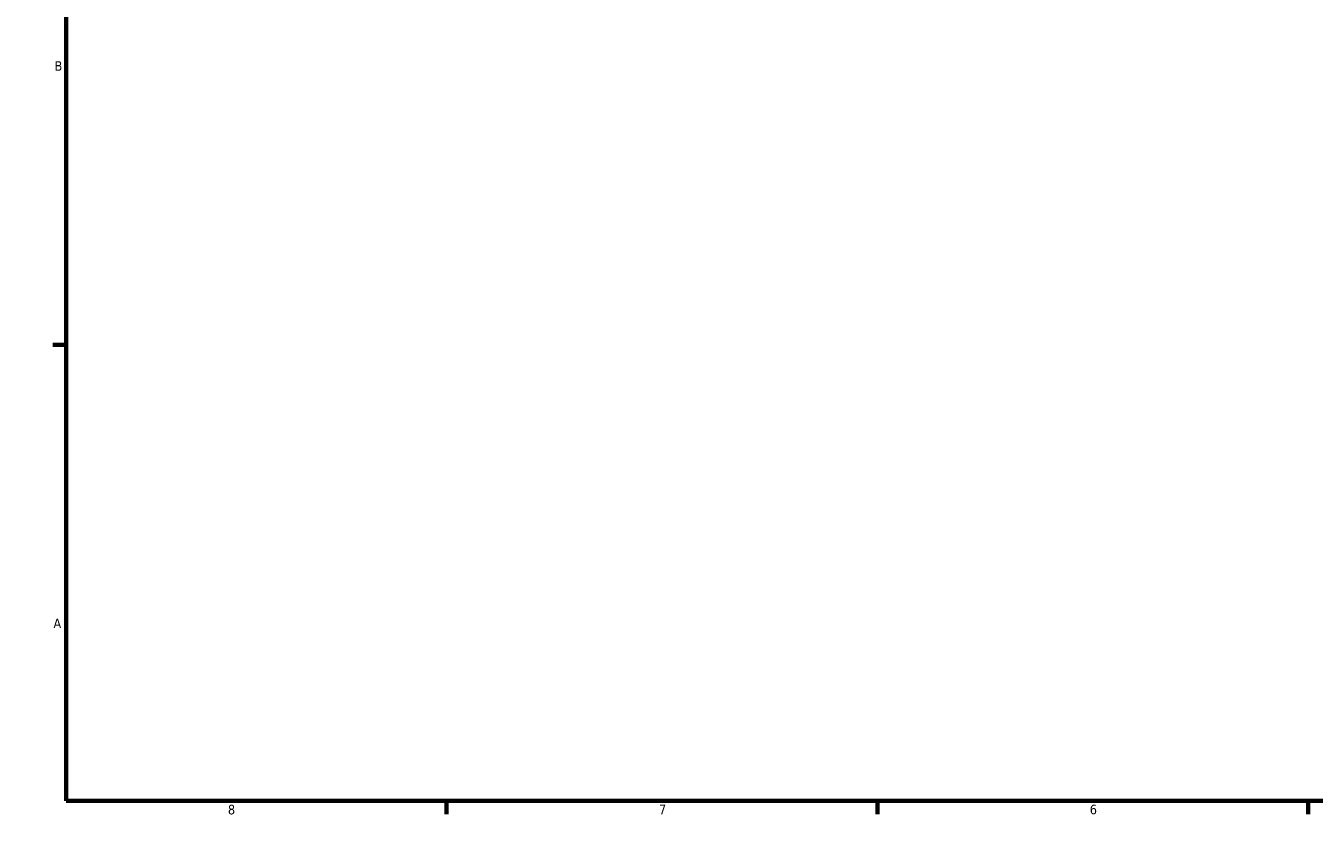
# Model space of a CAD drawing. Header units: inches. Extents: x -3.6 to 45.2, y -18.3 to 35.6.
# Tile 1 of 6: x 0.1 to 12.8, y 0.6 to 8.6. Entities that reach past the tile are written whole.
import ezdxf

# ---------------------------------------------------------------- set-up
doc = ezdxf.new("R2010")
doc.units = ezdxf.units.IN
doc.header["$MEASUREMENT"] = 0
doc.layers.add('Border (ANSI)', color=7, linetype='Continuous', lineweight=70)
doc.styles.add('Note Text (ANSI)', font='tahoma.ttf')

# ---------------------------------------------------------------- blocks, each defined once
blk = doc.blocks.new('Borders Default Border')
at = {"layer": 'Border (ANSI)'}
for p, q in [((4.25, 21), (4.25, 21.134)), ((8.5, 21), (8.5, 21.134)), ((12.75, 21), (12.75, 21.134)), ((21.25, 21), (21.25, 21.134)), ((25.5, 21), (25.5, 21.134)), ((29.75, 21), (29.75, 21.134)), ((0.5, 16.5), (0.366, 16.5)), ((33.5, 16.5), (33.634, 16.5)), ((0.5, 5.5), (0.366, 5.5)), ((33.5, 5.5), (33.634, 5.5)), ((4.25, 1), (4.25, 0.866)), ((8.5, 1), (8.5, 0.866)), ((12.75, 1), (12.75, 0.866)), ((21.25, 1), (21.25, 0.866)), ((25.5, 1), (25.5, 0.866)), ((29.75, 1), (29.75, 0.866))]:
    blk.add_line(p, q, dxfattribs=at)
at = {"layer": 'Border (ANSI)', "flags": 128}
for points in [[(17, 21.4), (17, 21), (16.885, 21.2), (17.115, 21.2), (17, 21)], [(0.5, 1), (0.5, 21), (33.5, 21), (33.5, 1), (0.5, 1)], [(0.1, 11), (0.5, 11), (0.3, 11.115), (0.3, 10.885), (0.5, 11)], [(33.9, 11), (33.5, 11), (33.7, 11.115), (33.7, 10.885), (33.5, 11)], [(17, 0.6), (17, 1), (16.885, 0.8), (17.115, 0.8), (17, 1)]]:
    blk.add_lwpolyline(points, dxfattribs=at)
at = {"layer": 'Border (ANSI)', "color": 5, "true_color": 0x0000ff, "char_height": 0.0945, "attachment_point": 7, "style": 'Note Text (ANSI)'}
for s, insert in [('8', (2.094, 21.038)), ('7', (6.346, 21.04)), ('6', (10.595, 21.038)), ('5', (14.847, 21.038)), ('4', (19.092, 21.04)), ('3', (23.346, 21.038)), ('2', (27.596, 21.04)), ('1', (31.854, 21.04)), ('D', (0.378, 19.203)), ('D', (33.553, 19.203)), ('C', (0.378, 13.701)), ('C', (33.552, 13.701)), ('B', (0.384, 8.203)), ('B', (33.558, 8.203)), ('A', (0.373, 2.703)), ('A', (33.547, 2.703)), ('8', (2.094, 0.863)), ('7', (6.346, 0.866)), ('6', (10.595, 0.864)), ('5', (14.847, 0.864)), ('4', (19.092, 0.866)), ('3', (23.346, 0.864)), ('2', (27.596, 0.866)), ('1', (31.854, 0.866))]:
    blk.add_mtext(s, dxfattribs=dict(at, insert=insert))

msp = doc.modelspace()

# ---------------------------------------------------------------- block references
msp.add_blockref('Borders Default Border', (0, 0))

doc.saveas('drawing.dxf')
